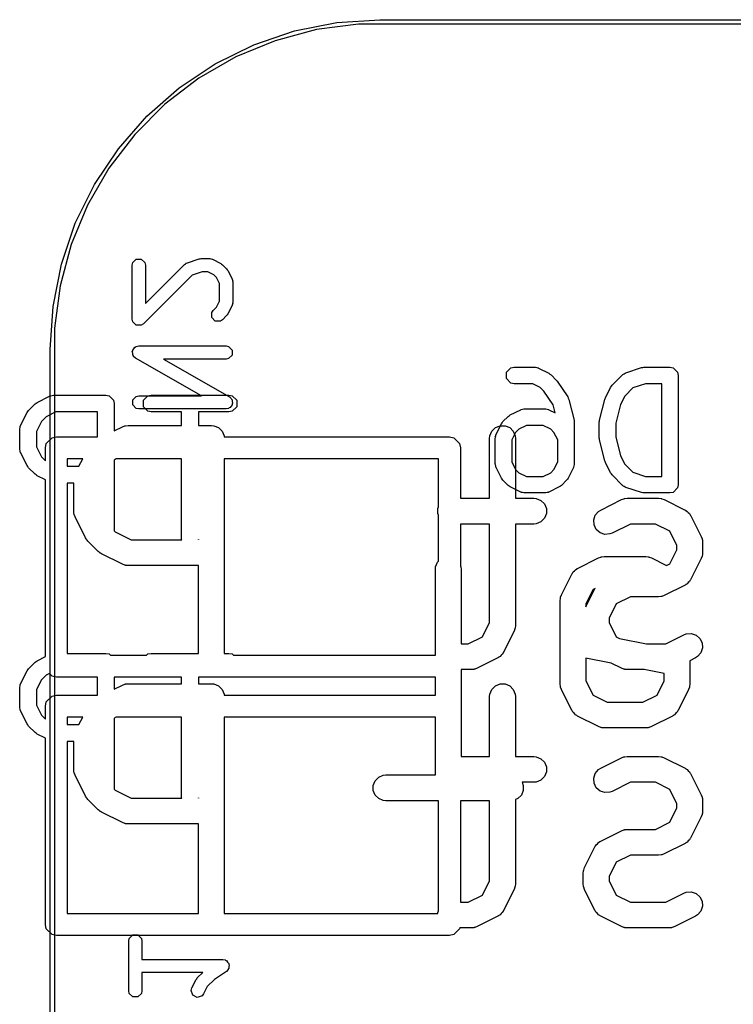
# Model space of a CAD drawing. Extents: x 94.3 to 121.8, y -81.7 to -63.9.
# Tile 13 of 32: x 97.7 to 101.9, y -69.7 to -63.9. Entities that reach past the tile are written whole.
import ezdxf

# ---------------------------------------------------------------- set-up
doc = ezdxf.new("R2010")
doc.units = 0
doc.layers.add('BLACK', color=7, linetype='CONTINUOUS')

msp = doc.modelspace()

# ---------------------------------------------------------------- linework, layer by layer
at = {"layer": 'BLACK', "linetype": 'CONTINUOUS'}
for p, q in [((99.342363, -63.998644), (99.58839, -63.949706)), ((99.58839, -63.949706), (99.8387, -63.9333)), ((99.8387, -63.9333), (116.9837, -63.9333)), ((99.104828, -64.079276), (99.342363, -63.998644)), ((99.468739, -63.991078), (99.229135, -64.05528)), ((99.714672, -63.9587), (99.468739, -63.991078)), ((99.8387, -63.9587), (99.714672, -63.9587)), ((116.9837, -63.9587), (99.8387, -63.9587)), ((99.229135, -64.05528), (98.999961, -64.150206)), ((98.87985, -64.190223), (99.104828, -64.079276)), ((98.999961, -64.150206), (98.785139, -64.274234)), ((98.671278, -64.329586), (98.87985, -64.190223)), ((98.785139, -64.274234), (98.588343, -64.425241)), ((98.482681, -64.494981), (98.671278, -64.329586)), ((98.588343, -64.425241), (98.412941, -64.600643)), ((98.317286, -64.683578), (98.482681, -64.494981)), ((98.412941, -64.600643), (98.261934, -64.797439)), ((98.177923, -64.89215), (98.317286, -64.683578)), ((98.261934, -64.797439), (98.137906, -65.012261)), ((98.066976, -65.117128), (98.177923, -64.89215)), ((98.137906, -65.012261), (98.04298, -65.241435)), ((97.986344, -65.354663), (98.066976, -65.117128)), ((98.04298, -65.241435), (97.978778, -65.481039)), ((98.400932, -65.346051), (98.421552, -65.325431)), ((98.421552, -65.325431), (98.450712, -65.325431)), ((98.450712, -65.325431), (98.471332, -65.346051)), ((98.71437, -65.348676), (98.78694, -65.324486)), ((98.78694, -65.324486), (98.793, -65.323722)), ((98.793, -65.323722), (98.798989, -65.322531)), ((98.798989, -65.322531), (98.84737, -65.322531)), ((98.84737, -65.322531), (98.849241, -65.322903)), ((98.849241, -65.322903), (98.850071, -65.322627)), ((98.850071, -65.322627), (98.85596, -65.324239)), ((98.85596, -65.324239), (98.86195, -65.325431)), ((98.86195, -65.325431), (98.862567, -65.326048)), ((98.862567, -65.326048), (98.864409, -65.326553)), ((98.864409, -65.326553), (98.912789, -65.350743)), ((97.937406, -65.60069), (97.986344, -65.354663)), ((98.398032, -65.360631), (98.400932, -65.346051)), ((98.398032, -65.675107), (98.398032, -65.360631)), ((98.471332, -65.346051), (98.474232, -65.360631)), ((98.474232, -65.583125), (98.699477, -65.357881)), ((98.474232, -65.360631), (98.474232, -65.583125)), ((98.699477, -65.357881), (98.701063, -65.35682)), ((98.701063, -65.35682), (98.701455, -65.356038)), ((98.701455, -65.356038), (98.706765, -65.353011)), ((98.706765, -65.353011), (98.711837, -65.349622)), ((98.711837, -65.349622), (98.71271, -65.349622)), ((98.71271, -65.349622), (98.71437, -65.348676)), ((98.912789, -65.350743), (98.917608, -65.354483)), ((98.917608, -65.354483), (98.922692, -65.35788)), ((98.922692, -65.35788), (98.946883, -65.382071)), ((98.946883, -65.382071), (98.950277, -65.38715)), ((98.746997, -65.418122), (98.463073, -65.702048)), ((98.805172, -65.398731), (98.746997, -65.418122)), ((98.838375, -65.398731), (98.805172, -65.398731)), ((98.873182, -65.416134), (98.838375, -65.398731)), ((98.888629, -65.431581), (98.873182, -65.416134)), ((98.906032, -65.466387), (98.888629, -65.431581)), ((98.950277, -65.38715), (98.95402, -65.391973)), ((98.95402, -65.391973), (98.97821, -65.440354)), ((98.97821, -65.440354), (98.978714, -65.442195)), ((98.978714, -65.442195), (98.979332, -65.442813)), ((98.979332, -65.442813), (98.980523, -65.448802)), ((97.978778, -65.481039), (97.9464, -65.726972)), ((98.906032, -65.569351), (98.906032, -65.466387)), ((98.980523, -65.448802), (98.982136, -65.454692)), ((98.982136, -65.454692), (98.981859, -65.45552)), ((98.981859, -65.45552), (98.982232, -65.457393)), ((98.982232, -65.457393), (98.982232, -65.578345)), ((97.921, -65.851), (97.937406, -65.60069)), ((98.86881, -65.623976), (98.888629, -65.604157)), ((98.888629, -65.604157), (98.906032, -65.569351)), ((98.97821, -65.595384), (98.95402, -65.643765)), ((98.978714, -65.593542), (98.97821, -65.595384)), ((98.979332, -65.592925), (98.978714, -65.593542)), ((98.980523, -65.586935), (98.979332, -65.592925)), ((98.982136, -65.581046), (98.980523, -65.586935)), ((98.982232, -65.578345), (98.981859, -65.580217)), ((98.981859, -65.580217), (98.982136, -65.581046)), ((98.860551, -65.636336), (98.86881, -65.623976)), ((98.860551, -65.665498), (98.860551, -65.636336)), ((98.88117, -65.686117), (98.860551, -65.665498)), ((98.946883, -65.653667), (98.922692, -65.677858)), ((98.950277, -65.648587), (98.946883, -65.653667)), ((98.95402, -65.643765), (98.950277, -65.648587)), ((97.9464, -65.726972), (97.9464, -65.851)), ((98.400932, -65.689687), (98.398032, -65.675107)), ((98.400932, -65.689688), (98.400932, -65.689687)), ((98.421551, -65.710307), (98.400932, -65.689688)), ((98.421552, -65.710307), (98.421551, -65.710307)), ((98.450712, -65.710307), (98.421552, -65.710307)), ((98.450713, -65.710307), (98.450712, -65.710307)), ((98.463073, -65.702048), (98.450713, -65.710307)), ((98.910332, -65.686117), (98.88117, -65.686117)), ((98.922692, -65.677858), (98.910332, -65.686117)), ((98.407908, -65.847073), (98.412804, -65.838507)), ((98.412804, -65.838507), (98.417851, -65.83713)), ((98.417851, -65.83713), (98.421552, -65.83343)), ((98.421552, -65.83343), (98.436132, -65.83053)), ((98.436132, -65.83053), (98.944132, -65.83053)), ((98.944132, -65.83053), (98.958712, -65.83343)), ((98.958712, -65.83343), (98.979332, -65.85405)), ((97.921, -79.821), (97.921, -65.851)), ((97.9464, -65.851), (97.9464, -79.821)), ((98.398336, -65.863825), (98.400932, -65.859282)), ((98.400932, -65.873343), (98.398336, -65.863825)), ((98.400932, -65.85405), (98.407908, -65.847073)), ((98.400932, -65.859282), (98.400932, -65.85405)), ((98.400932, -65.88321), (98.400932, -65.873343)), ((98.404632, -65.88691), (98.400932, -65.88321)), ((98.406009, -65.891958), (98.404632, -65.88691)), ((98.417229, -65.90171), (98.406009, -65.891958)), ((98.979332, -65.88321), (98.958712, -65.90383)), ((98.979332, -65.85405), (98.979332, -65.88321)), ((98.800664, -66.120816), (98.417229, -65.90171)), ((98.944132, -65.90673), (98.5796, -65.90673)), ((98.5796, -65.90673), (98.963035, -66.125836)), ((98.958712, -65.90383), (98.944132, -65.90673)), ((100.57358, -65.9838), (100.599698, -65.957682)), ((100.599698, -65.957682), (100.618166, -65.954008)), ((100.618166, -65.954008), (100.739119, -65.954008)), ((100.739119, -65.954008), (100.74149, -65.954479)), ((100.74149, -65.954479), (100.74254, -65.95413)), ((100.74254, -65.95413), (100.75, -65.956172)), ((100.75, -65.956172), (100.757587, -65.957682)), ((100.757587, -65.957682), (100.758369, -65.958464)), ((101.268143, -65.986722), (101.358858, -65.956484)), ((101.358858, -65.956484), (101.366536, -65.955516)), ((101.366536, -65.955516), (101.374119, -65.954008)), ((101.374119, -65.954008), (101.525309, -65.954008)), ((101.525309, -65.954008), (101.543777, -65.957682)), ((101.543777, -65.957682), (101.569895, -65.9838)), ((100.57358, -66.020736), (100.57358, -65.9838)), ((100.758369, -65.958464), (100.760702, -65.959103)), ((100.760702, -65.959103), (100.821177, -65.989341)), ((100.821177, -65.989341), (100.827287, -65.994083)), ((100.827287, -65.994083), (100.83372, -65.998381)), ((100.83372, -65.998381), (100.863958, -66.028619)), ((101.188803, -66.058857), (101.249279, -65.998381)), ((101.249279, -65.998381), (101.25129, -65.997037)), ((101.25129, -65.997037), (101.251785, -65.996048)), ((101.251785, -65.996048), (101.258504, -65.992216)), ((101.258504, -65.992216), (101.264936, -65.98792)), ((101.264936, -65.98792), (101.266042, -65.98792)), ((101.266042, -65.98792), (101.268143, -65.986722)), ((101.569895, -65.9838), (101.573569, -66.002268)), ((101.573569, -66.002268), (101.573569, -66.637268)), ((100.599698, -66.046854), (100.57358, -66.020736)), ((100.618166, -66.050528), (100.599698, -66.046854)), ((100.727726, -66.050528), (100.618166, -66.050528)), ((100.771008, -66.072169), (100.727726, -66.050528)), ((100.792328, -66.093489), (100.771008, -66.072169)), ((100.863958, -66.028619), (100.866611, -66.03259)), ((100.866611, -66.03259), (100.869988, -66.035974)), ((100.869988, -66.035974), (100.930464, -66.126688)), ((101.149525, -66.131875), (101.179763, -66.0714)), ((101.179763, -66.0714), (101.184505, -66.065289)), ((101.184505, -66.065289), (101.188803, -66.058857)), ((101.381949, -66.050528), (101.309472, -66.074687)), ((101.477049, -66.050528), (101.381949, -66.050528)), ((101.477049, -66.589008), (101.477049, -66.050528)), ((97.845821, -66.158819), (97.921174, -66.121142)), ((97.921174, -66.121142), (97.923537, -66.120494)), ((97.923537, -66.120494), (97.92433, -66.119702)), ((97.92433, -66.119702), (97.932012, -66.118173)), ((97.932012, -66.118173), (97.939574, -66.116103)), ((97.939574, -66.116103), (97.940638, -66.116457)), ((97.940638, -66.116457), (97.943041, -66.11598)), ((97.943041, -66.11598), (98.244454, -66.11598)), ((98.244454, -66.11598), (98.263165, -66.119702)), ((98.263165, -66.119702), (98.289627, -66.146164)), ((98.400932, -66.144336), (98.421552, -66.123716)), ((98.421552, -66.123716), (98.436132, -66.120816)), ((98.436132, -66.120816), (98.800664, -66.120816)), ((98.463018, -66.146164), (98.48948, -66.119702)), ((98.48948, -66.119702), (98.508191, -66.11598)), ((98.508191, -66.11598), (98.960311, -66.11598)), ((98.960311, -66.11598), (98.979022, -66.119702)), ((98.963035, -66.125836), (98.974255, -66.135588)), ((98.979022, -66.119702), (99.005484, -66.146164)), ((100.845517, -66.173273), (100.792328, -66.093489)), ((100.930464, -66.126688), (100.933608, -66.134302)), ((101.262591, -66.121569), (101.238224, -66.170303)), ((101.309472, -66.074687), (101.262591, -66.121569)), ((97.795437, -66.205655), (97.833114, -66.167978)), ((97.833114, -66.167978), (97.839629, -66.163624)), ((97.839629, -66.163624), (97.845821, -66.158819)), ((98.289627, -66.146164), (98.293349, -66.164875)), ((98.293349, -66.164875), (98.293349, -66.324342)), ((98.400932, -66.173496), (98.400932, -66.144336)), ((98.421552, -66.194116), (98.400932, -66.173496)), ((98.463018, -66.183586), (98.463018, -66.146164)), ((98.48948, -66.210048), (98.463018, -66.183586)), ((98.972356, -66.180471), (98.967461, -66.189039)), ((98.979332, -66.173496), (98.972356, -66.180471)), ((98.974255, -66.135588), (98.975631, -66.140635)), ((98.975631, -66.140635), (98.979332, -66.144336)), ((99.005484, -66.183586), (98.979022, -66.210048)), ((98.979332, -66.144336), (98.979332, -66.154202)), ((98.979332, -66.154202), (98.981928, -66.163721)), ((98.981928, -66.163721), (98.979332, -66.168264)), ((98.979332, -66.168264), (98.979332, -66.173496)), ((99.005484, -66.146164), (99.005484, -66.183586)), ((100.856918, -66.218877), (100.845517, -66.173273)), ((100.933608, -66.134302), (100.937128, -66.141753)), ((100.937128, -66.141753), (100.967366, -66.262705)), ((101.115633, -66.262705), (101.145871, -66.141754)), ((101.145871, -66.141754), (101.148128, -66.136975)), ((101.148128, -66.136975), (101.149525, -66.131875)), ((101.238224, -66.170303), (101.210712, -66.280351)), ((97.748601, -66.293715), (97.786278, -66.218363)), ((97.786278, -66.218363), (97.79108, -66.212175)), ((97.79108, -66.212175), (97.795437, -66.205655)), ((97.896651, -66.242736), (97.870195, -66.269192)), ((97.954583, -66.21377), (97.896651, -66.242736)), ((98.195559, -66.21377), (97.954583, -66.21377)), ((98.195559, -66.3595), (98.195559, -66.21377)), ((98.436132, -66.197016), (98.421552, -66.194116)), ((98.944132, -66.197016), (98.436132, -66.197016)), ((98.508191, -66.21377), (98.48948, -66.210048)), ((98.685356, -66.21377), (98.508191, -66.21377)), ((98.685356, -66.292726), (98.685356, -66.21377)), ((98.960311, -66.21377), (98.783146, -66.21377)), ((98.783146, -66.21377), (98.783146, -66.292726)), ((98.958712, -66.194116), (98.944132, -66.197016)), ((98.962411, -66.190416), (98.958712, -66.194116)), ((98.979022, -66.210048), (98.960311, -66.21377)), ((98.967461, -66.189039), (98.962411, -66.190416)), ((100.553802, -66.270525), (100.584041, -66.240285)), ((100.584041, -66.240285), (100.590472, -66.235987)), ((100.590472, -66.235987), (100.596583, -66.231245)), ((100.596583, -66.231245), (100.657059, -66.201007)), ((100.657059, -66.201007), (100.659391, -66.200368)), ((100.659391, -66.200368), (100.660174, -66.199586)), ((100.660174, -66.199586), (100.66776, -66.198076)), ((100.66776, -66.198076), (100.675221, -66.196034)), ((100.675221, -66.196034), (100.67627, -66.196383)), ((100.67627, -66.196383), (100.678642, -66.195912)), ((100.678642, -66.195912), (100.799595, -66.195912)), ((100.799595, -66.195912), (100.801966, -66.196383)), ((100.801966, -66.196383), (100.803016, -66.196034)), ((100.803016, -66.196034), (100.810476, -66.198076)), ((100.810476, -66.198076), (100.818063, -66.199586)), ((100.818063, -66.199586), (100.818845, -66.200368)), ((100.818845, -66.200368), (100.821178, -66.201007)), ((100.821178, -66.201007), (100.856918, -66.218877)), ((97.745632, -66.304553), (97.747161, -66.296871)), ((97.747161, -66.296871), (97.747953, -66.296078)), ((97.747953, -66.296078), (97.748601, -66.293715)), ((97.870195, -66.269192), (97.841229, -66.327125)), ((98.293349, -66.324342), (98.340745, -66.300644)), ((98.340745, -66.300644), (98.354476, -66.295389)), ((98.354476, -66.295389), (98.357165, -66.295197)), ((98.357165, -66.295197), (98.359654, -66.294167)), ((98.359654, -66.294167), (98.374286, -66.292726)), ((98.374286, -66.292726), (98.685356, -66.292726)), ((98.783146, -66.292726), (98.858096, -66.292726)), ((98.858096, -66.292726), (98.872728, -66.294167)), ((98.872728, -66.294167), (98.899764, -66.305366)), ((100.509761, -66.305366), (100.536797, -66.294167)), ((100.514525, -66.343542), (100.544763, -66.283067)), ((100.536797, -66.294167), (100.566061, -66.294167)), ((100.544763, -66.283067), (100.549505, -66.276956)), ((100.549505, -66.276956), (100.553802, -66.270525)), ((100.566061, -66.294167), (100.593097, -66.305366)), ((100.690034, -66.292432), (100.646753, -66.314072)), ((100.788202, -66.292432), (100.690034, -66.292432)), ((100.831483, -66.314072), (100.788202, -66.292432)), ((100.967366, -66.262705), (100.967653, -66.26861)), ((100.967653, -66.26861), (100.968807, -66.27441)), ((100.968807, -66.27441), (100.968807, -66.516315)), ((101.114192, -66.27441), (101.115345, -66.26861)), ((101.114192, -66.365125), (101.114192, -66.27441)), ((101.115345, -66.26861), (101.115633, -66.262705)), ((101.210712, -66.280351), (101.210712, -66.359184)), ((97.743439, -66.315582), (97.743916, -66.313179)), ((97.743439, -66.428612), (97.743439, -66.315582)), ((97.743562, -66.312115), (97.745632, -66.304553)), ((97.743916, -66.313179), (97.743562, -66.312115)), ((97.841229, -66.327125), (97.841229, -66.417068)), ((98.899764, -66.305366), (98.920456, -66.326058)), ((98.920456, -66.326058), (98.931655, -66.353094)), ((98.931655, -66.353094), (98.932286, -66.3595)), ((100.476429, -66.367726), (100.47787, -66.353094)), ((100.47787, -66.353094), (100.489069, -66.326058)), ((100.489069, -66.326058), (100.509761, -66.305366)), ((100.509552, -66.361704), (100.511594, -66.354243)), ((100.511594, -66.354243), (100.513104, -66.346657)), ((100.513104, -66.346657), (100.513886, -66.345874)), ((100.513886, -66.345874), (100.514525, -66.343542)), ((100.593097, -66.305366), (100.613789, -66.326058)), ((100.627591, -66.333235), (100.60595, -66.376518)), ((100.613789, -66.326058), (100.624988, -66.353094)), ((100.624988, -66.353094), (100.626429, -66.367726)), ((100.646753, -66.314072), (100.627591, -66.333235)), ((100.850645, -66.333235), (100.831483, -66.314072)), ((100.872287, -66.376517), (100.850645, -66.333235)), ((97.8935, -66.423), (97.898334, -66.3987)), ((97.898334, -66.3987), (97.9327, -66.364334)), ((97.9327, -66.364334), (97.957, -66.3595)), ((97.957, -66.3595), (98.195559, -66.3595)), ((98.932286, -66.3595), (100.243, -66.3595)), ((100.243, -66.3595), (100.2673, -66.364334)), ((100.2673, -66.364334), (100.301666, -66.3987)), ((100.301666, -66.3987), (100.3065, -66.423)), ((100.476429, -66.716059), (100.476429, -66.367726)), ((100.50943, -66.365125), (100.509901, -66.362753)), ((100.50943, -66.516315), (100.50943, -66.365125)), ((100.509901, -66.362753), (100.509552, -66.361704)), ((100.60595, -66.376518), (100.60595, -66.504922)), ((100.626429, -66.367726), (100.626429, -66.716059)), ((100.872287, -66.504922), (100.872287, -66.376517)), ((101.115345, -66.370924), (101.114192, -66.365125)), ((101.115633, -66.37683), (101.115345, -66.370924)), ((101.145871, -66.497781), (101.115633, -66.37683)), ((101.210712, -66.359184), (101.238224, -66.469232)), ((97.743916, -66.431014), (97.743439, -66.428612)), ((97.743562, -66.432079), (97.743916, -66.431014)), ((97.745632, -66.43964), (97.743562, -66.432079)), ((97.747161, -66.447323), (97.745632, -66.43964)), ((97.747953, -66.448115), (97.747161, -66.447323)), ((97.748601, -66.450479), (97.747953, -66.448115)), ((97.786278, -66.525831), (97.748601, -66.450479)), ((97.841229, -66.417068), (97.870195, -66.475001)), ((97.8935, -66.498306), (97.8935, -66.423)), ((100.3065, -66.423), (100.3065, -66.716059)), ((101.238224, -66.469232), (101.262591, -66.517966)), ((97.79108, -66.532018), (97.786278, -66.525831)), ((97.870195, -66.475001), (97.8935, -66.498306)), ((98.0205, -66.4865), (98.0205, -66.530424)), ((98.110093, -66.4865), (98.0205, -66.4865)), ((98.0205, -66.530424), (98.088131, -66.530424)), ((98.088131, -66.530424), (98.110093, -66.4865)), ((98.29776, -66.489841), (98.293349, -66.494251)), ((98.293349, -66.494251), (98.293349, -66.906437)), ((98.304442, -66.4865), (98.29776, -66.489841)), ((98.685356, -66.4865), (98.304442, -66.4865)), ((98.685356, -66.956085), (98.685356, -66.4865)), ((98.933096, -66.4865), (98.933096, -67.61798)), ((100.1795, -66.4865), (98.933096, -66.4865)), ((100.1795, -66.766743), (100.1795, -66.4865)), ((100.509901, -66.518686), (100.50943, -66.516315)), ((100.509552, -66.519736), (100.509901, -66.518686)), ((100.511594, -66.527196), (100.509552, -66.519736)), ((100.513104, -66.534783), (100.511594, -66.527196)), ((100.60595, -66.504922), (100.627591, -66.548204)), ((100.850645, -66.548204), (100.872287, -66.504922)), ((100.966642, -66.527196), (100.965133, -66.534783)), ((100.968685, -66.519736), (100.966642, -66.527196)), ((100.968807, -66.516315), (100.968335, -66.518686)), ((100.968335, -66.518686), (100.968685, -66.519736)), ((101.148128, -66.502559), (101.145871, -66.497781)), ((101.149525, -66.50766), (101.148128, -66.502559)), ((101.179763, -66.568135), (101.149525, -66.50766)), ((101.262591, -66.517966), (101.309471, -66.564848)), ((97.795437, -66.538539), (97.79108, -66.532018)), ((97.833114, -66.576216), (97.795437, -66.538539)), ((97.839629, -66.580569), (97.833114, -66.576216)), ((97.845821, -66.585375), (97.839629, -66.580569)), ((97.8935, -66.609214), (97.845821, -66.585375)), ((100.513886, -66.535565), (100.513104, -66.534783)), ((100.514525, -66.537898), (100.513886, -66.535565)), ((100.544763, -66.598373), (100.514525, -66.537898)), ((100.627591, -66.548204), (100.646753, -66.567367)), ((100.646753, -66.567367), (100.690034, -66.589008)), ((100.788202, -66.589008), (100.831483, -66.567367)), ((100.831483, -66.567367), (100.850645, -66.548204)), ((100.963712, -66.537898), (100.933474, -66.598374)), ((100.96435, -66.535565), (100.963712, -66.537898)), ((100.965133, -66.534783), (100.96435, -66.535565)), ((101.184505, -66.574245), (101.179763, -66.568135)), ((101.188803, -66.580678), (101.184505, -66.574245)), ((101.249279, -66.641155), (101.188803, -66.580678)), ((101.309471, -66.564848), (101.381949, -66.589008)), ((97.8935, -67.636979), (97.8935, -66.609214)), ((98.057381, -66.628214), (98.0205, -66.628214)), ((98.0205, -66.628214), (98.0205, -67.61798)), ((98.057381, -66.791059), (98.057381, -66.628214)), ((100.549505, -66.604483), (100.544763, -66.598373)), ((100.553802, -66.610915), (100.549505, -66.604483)), ((100.584041, -66.641155), (100.553802, -66.610915)), ((100.590472, -66.645452), (100.584041, -66.641155)), ((100.690034, -66.589008), (100.788202, -66.589008)), ((100.894197, -66.641154), (100.887762, -66.645453)), ((100.924435, -66.610915), (100.894197, -66.641154)), ((100.928728, -66.604488), (100.924435, -66.610915)), ((100.933474, -66.598374), (100.928728, -66.604488)), ((101.25129, -66.642498), (101.249279, -66.641155)), ((101.251785, -66.643488), (101.25129, -66.642498)), ((101.258504, -66.647319), (101.251785, -66.643488)), ((101.381949, -66.589008), (101.477049, -66.589008)), ((101.573569, -66.637268), (101.569895, -66.655736)), ((100.596583, -66.650195), (100.590472, -66.645452)), ((100.657059, -66.680433), (100.596583, -66.650195)), ((100.659391, -66.681071), (100.657059, -66.680433)), ((100.660174, -66.681854), (100.659391, -66.681071)), ((100.66776, -66.683363), (100.660174, -66.681854)), ((100.675221, -66.685406), (100.66776, -66.683363)), ((100.67627, -66.685056), (100.675221, -66.685406)), ((100.678642, -66.685528), (100.67627, -66.685056)), ((100.799595, -66.685528), (100.678642, -66.685528)), ((100.801966, -66.685056), (100.799595, -66.685528)), ((100.803016, -66.685406), (100.801966, -66.685056)), ((100.810476, -66.683363), (100.803016, -66.685406)), ((100.818063, -66.681854), (100.810476, -66.683363)), ((100.818845, -66.681071), (100.818063, -66.681854)), ((100.821178, -66.680433), (100.818845, -66.681071)), ((100.881653, -66.650195), (100.821178, -66.680433)), ((100.887762, -66.645453), (100.881653, -66.650195)), ((101.264936, -66.651616), (101.258504, -66.647319)), ((101.266042, -66.651616), (101.264936, -66.651616)), ((101.268143, -66.652814), (101.266042, -66.651616)), ((101.358858, -66.683052), (101.268143, -66.652814)), ((101.366536, -66.684019), (101.358858, -66.683052)), ((101.374119, -66.685528), (101.366536, -66.684019)), ((101.525309, -66.685528), (101.374119, -66.685528)), ((101.543777, -66.681854), (101.525309, -66.685528)), ((101.569895, -66.655736), (101.543777, -66.681854)), ((100.3065, -66.716059), (100.476429, -66.716059)), ((100.626429, -66.716059), (100.732857, -66.716059)), ((100.732857, -66.716059), (100.747489, -66.7175)), ((100.747489, -66.7175), (100.774525, -66.728699)), ((100.774525, -66.728699), (100.795217, -66.749391)), ((100.795217, -66.749391), (100.806416, -66.776427)), ((101.122649, -66.784453), (101.243602, -66.723977)), ((101.243602, -66.723977), (101.257334, -66.718722)), ((101.257334, -66.718722), (101.260021, -66.718531)), ((101.260021, -66.718531), (101.262511, -66.7175)), ((101.262511, -66.7175), (101.277143, -66.716059)), ((101.277143, -66.716059), (101.458571, -66.716059)), ((101.458571, -66.716059), (101.473203, -66.7175)), ((101.473203, -66.7175), (101.475692, -66.718531)), ((101.475692, -66.718531), (101.47838, -66.718722)), ((101.47838, -66.718722), (101.492112, -66.723977)), ((101.492112, -66.723977), (101.613064, -66.784453)), ((98.058822, -66.805691), (98.057381, -66.791059)), ((98.059853, -66.80818), (98.058822, -66.805691)), ((98.060044, -66.810868), (98.059853, -66.80818)), ((98.065299, -66.8246), (98.060044, -66.810868)), ((100.175489, -66.776427), (100.1795, -66.766743)), ((100.175489, -66.805691), (100.175489, -66.776427)), ((100.1795, -66.815374), (100.175489, -66.805691)), ((100.1795, -67.082459), (100.1795, -66.815374)), ((100.806416, -66.805691), (100.795217, -66.832727)), ((100.806416, -66.776427), (100.806416, -66.805691)), ((101.081779, -66.842154), (101.091033, -66.814393)), ((101.091033, -66.814393), (101.110206, -66.792285)), ((101.110206, -66.792285), (101.122649, -66.784453)), ((101.613064, -66.784453), (101.61551, -66.785992)), ((101.61551, -66.785992), (101.616666, -66.786378)), ((101.616666, -66.786378), (101.618104, -66.787625)), ((101.618104, -66.787625), (101.625507, -66.792285)), ((101.625507, -66.792285), (101.631666, -66.799387)), ((101.631666, -66.799387), (101.638774, -66.805551)), ((101.638774, -66.805551), (101.643435, -66.812956)), ((101.643435, -66.812956), (101.644681, -66.814393)), ((101.644681, -66.814393), (101.645065, -66.815546)), ((101.645065, -66.815546), (101.646606, -66.817994)), ((98.125775, -66.945552), (98.065299, -66.8246)), ((100.476429, -66.866059), (100.3065, -66.866059)), ((100.3065, -66.866059), (100.3065, -67.108946)), ((100.476429, -67.438591), (100.476429, -66.866059)), ((100.732857, -66.866059), (100.626429, -66.866059)), ((100.626429, -66.866059), (100.626429, -67.456297)), ((100.747489, -66.864618), (100.732857, -66.866059)), ((100.774525, -66.853419), (100.747489, -66.864618)), ((100.795217, -66.832727), (100.774525, -66.853419)), ((101.083853, -66.871344), (101.081779, -66.842154)), ((101.09694, -66.897519), (101.083853, -66.871344)), ((101.294847, -66.866059), (101.189731, -66.918617)), ((101.440866, -66.866059), (101.294847, -66.866059)), ((101.523622, -66.907436), (101.440866, -66.866059)), ((101.646606, -66.817994), (101.707082, -66.938947)), ((98.293349, -66.906437), (98.297761, -66.910849)), ((98.297761, -66.910849), (98.391991, -66.957964)), ((101.119048, -66.916692), (101.09694, -66.897519)), ((101.146809, -66.925946), (101.119048, -66.916692)), ((101.175999, -66.923872), (101.146809, -66.925946)), ((101.189731, -66.918617), (101.175999, -66.923872)), ((101.565, -66.990192), (101.523622, -66.907436)), ((98.129739, -66.951849), (98.125775, -66.945552)), ((98.130497, -66.953679), (98.129739, -66.951849)), ((98.132187, -66.955738), (98.130497, -66.953679)), ((98.133607, -66.957994), (98.132187, -66.955738)), ((98.135103, -66.959291), (98.133607, -66.957994)), ((98.139824, -66.965044), (98.135103, -66.959291)), ((98.200301, -67.025521), (98.139824, -66.965044)), ((98.391991, -66.957964), (98.68573, -66.957964)), ((98.68573, -66.957964), (98.685356, -66.956085)), ((98.783096, -66.956336), (98.782772, -66.957964)), ((98.782772, -66.957964), (98.783096, -66.957964)), ((98.783096, -66.957964), (98.783096, -66.956336)), ((101.707082, -66.938947), (101.712337, -66.952679)), ((101.712337, -66.952679), (101.712527, -66.955366)), ((101.712527, -66.955366), (101.713559, -66.957856)), ((101.713559, -66.957856), (101.715, -66.972488)), ((101.715, -66.972488), (101.715, -67.032964)), ((98.20605, -67.030239), (98.200301, -67.025521)), ((98.20735, -67.031738), (98.20605, -67.030239)), ((98.209609, -67.033159), (98.20735, -67.031738)), ((98.211666, -67.034848), (98.209609, -67.033159)), ((98.213493, -67.035605), (98.211666, -67.034848)), ((98.219793, -67.03957), (98.213493, -67.035605)), ((98.340745, -67.100046), (98.219793, -67.03957)), ((101.523622, -67.098014), (101.565, -67.015259)), ((101.565, -67.015259), (101.565, -66.990192)), ((101.715, -67.032964), (101.713559, -67.047596)), ((98.354476, -67.105301), (98.340745, -67.100046)), ((100.162155, -67.115641), (100.173354, -67.088605)), ((100.173354, -67.088605), (100.1795, -67.082459)), ((100.988363, -67.123668), (101.109316, -67.063191)), ((101.109316, -67.063191), (101.123048, -67.057936)), ((101.123048, -67.057936), (101.125735, -67.057745)), ((101.125735, -67.057745), (101.128225, -67.056714)), ((101.128225, -67.056714), (101.142857, -67.055273)), ((101.142857, -67.055273), (101.384762, -67.055273)), ((101.384762, -67.055273), (101.399394, -67.056714)), ((101.399394, -67.056714), (101.401882, -67.057744)), ((101.401882, -67.057744), (101.404572, -67.057936)), ((101.404572, -67.057936), (101.418303, -67.063191)), ((101.418303, -67.063191), (101.505785, -67.106932)), ((101.505785, -67.106932), (101.523622, -67.098014)), ((101.707082, -67.066505), (101.646606, -67.187457)), ((101.712337, -67.052774), (101.707082, -67.066505)), ((101.712528, -67.050084), (101.712337, -67.052774)), ((101.713559, -67.047596), (101.712528, -67.050084)), ((98.357165, -67.105492), (98.354476, -67.105301)), ((98.359654, -67.106523), (98.357165, -67.105492)), ((98.374286, -67.107964), (98.359654, -67.106523)), ((98.783096, -67.107964), (98.374286, -67.107964)), ((98.783096, -67.61798), (98.783096, -67.107964)), ((100.160714, -67.130273), (100.162155, -67.115641)), ((100.160714, -67.6295), (100.160714, -67.130273)), ((100.3065, -67.108946), (100.309273, -67.115641)), ((100.309273, -67.115641), (100.310714, -67.130273)), ((100.310714, -67.130273), (100.310714, -67.562726)), ((100.894346, -67.278161), (100.954822, -67.157209)), ((100.954822, -67.157209), (100.956362, -67.154762)), ((100.956362, -67.154762), (100.956747, -67.153608)), ((100.956747, -67.153608), (100.957993, -67.15217)), ((100.957993, -67.15217), (100.962654, -67.144767)), ((100.962654, -67.144767), (100.969758, -67.138605)), ((100.969758, -67.138605), (100.97592, -67.131501)), ((100.97592, -67.131501), (100.983324, -67.126839)), ((100.983324, -67.126839), (100.984762, -67.125593)), ((100.984762, -67.125593), (100.985916, -67.125208)), ((100.985916, -67.125208), (100.988363, -67.123668)), ((101.618104, -67.217825), (101.616666, -67.219073)), ((101.625507, -67.213166), (101.618104, -67.217825)), ((101.631666, -67.206063), (101.625507, -67.213166)), ((101.638774, -67.1999), (101.631666, -67.206063)), ((101.643435, -67.192494), (101.638774, -67.1999)), ((101.644681, -67.191058), (101.643435, -67.192494)), ((101.645065, -67.189904), (101.644681, -67.191058)), ((101.646606, -67.187457), (101.645065, -67.189904)), ((101.036428, -67.346688), (101.089108, -67.241328)), ((101.077805, -67.246651), (101.036428, -67.329407)), ((101.089409, -67.240848), (101.077805, -67.246651)), ((101.089108, -67.241328), (101.089409, -67.240848)), ((101.613064, -67.220998), (101.492112, -67.281474)), ((101.61551, -67.219458), (101.613064, -67.220998)), ((101.616666, -67.219073), (101.61551, -67.219458)), ((100.886428, -67.311702), (100.887869, -67.29707)), ((100.886428, -67.795511), (100.886428, -67.311702)), ((100.887869, -67.29707), (100.8889, -67.29458)), ((100.8889, -67.29458), (100.889091, -67.291893)), ((100.889091, -67.291893), (100.894346, -67.278161)), ((101.036428, -67.329407), (101.036428, -67.346688)), ((101.212091, -67.33077), (101.170714, -67.413526)), ((101.294848, -67.289392), (101.212091, -67.33077)), ((101.458571, -67.289392), (101.294848, -67.289392)), ((101.473203, -67.287951), (101.458571, -67.289392)), ((101.475692, -67.286919), (101.473203, -67.287951)), ((101.47838, -67.286729), (101.475692, -67.286919)), ((101.492112, -67.281474), (101.47838, -67.286729)), ((100.43505, -67.521348), (100.476429, -67.438591)), ((101.170714, -67.413526), (101.170714, -67.438592)), ((101.170714, -67.438592), (101.212091, -67.521348)), ((100.618511, -67.489838), (100.558034, -67.610791)), ((100.623766, -67.476106), (100.618511, -67.489838)), ((100.623956, -67.473418), (100.623766, -67.476106)), ((100.624988, -67.470929), (100.623956, -67.473418)), ((100.626429, -67.456297), (100.624988, -67.470929)), ((101.620191, -67.504913), (101.649381, -67.502839)), ((101.649381, -67.502839), (101.677142, -67.512093)), ((100.352295, -67.562726), (100.43505, -67.521348)), ((101.212091, -67.521348), (101.231777, -67.531191)), ((101.231777, -67.531191), (101.38945, -67.562726)), ((101.501342, -67.562726), (101.606459, -67.510168)), ((101.606459, -67.510168), (101.620191, -67.504913)), ((101.677142, -67.512093), (101.699249, -67.531267)), ((101.699249, -67.531267), (101.712337, -67.557441)), ((101.712337, -67.557441), (101.714411, -67.586631)), ((98.0205, -67.61798), (98.244454, -67.61798)), ((98.244454, -67.61798), (98.263165, -67.621702)), ((98.48948, -67.621702), (98.508191, -67.61798)), ((98.508191, -67.61798), (98.783096, -67.61798)), ((98.933096, -67.61798), (98.960311, -67.61798)), ((98.960311, -67.61798), (98.979022, -67.621702)), ((100.310714, -67.562726), (100.352295, -67.562726)), ((100.554862, -67.615829), (100.550201, -67.623234)), ((100.556109, -67.614392), (100.554862, -67.615829)), ((100.556493, -67.613237), (100.556109, -67.614392)), ((100.558034, -67.610791), (100.556493, -67.613237)), ((101.38945, -67.562726), (101.501342, -67.562726)), ((101.705157, -67.614392), (101.685983, -67.6365)), ((101.714411, -67.586631), (101.705157, -67.614392)), ((97.795437, -67.707655), (97.833114, -67.669978)), ((97.833114, -67.669978), (97.839629, -67.665624)), ((97.839629, -67.665624), (97.845821, -67.660819)), ((97.845821, -67.660819), (97.8935, -67.636979)), ((98.263165, -67.621702), (98.270963, -67.6295)), ((98.270963, -67.6295), (98.481682, -67.6295)), ((98.481682, -67.6295), (98.48948, -67.621702)), ((98.979022, -67.621702), (98.98682, -67.6295)), ((98.98682, -67.6295), (100.160714, -67.6295)), ((100.524493, -67.644332), (100.403541, -67.704808)), ((100.526939, -67.642791), (100.524493, -67.644332)), ((100.528094, -67.642407), (100.526939, -67.642791)), ((100.529531, -67.64116), (100.528094, -67.642407)), ((100.536935, -67.6365), (100.529531, -67.64116)), ((100.543096, -67.629395), (100.536935, -67.6365)), ((100.550201, -67.623234), (100.543096, -67.629395)), ((101.182663, -67.674338), (101.036428, -67.645092)), ((101.036428, -67.645092), (101.036428, -67.777806)), ((101.243602, -67.704808), (101.182663, -67.674338)), ((101.67354, -67.644332), (101.639871, -67.661166)), ((101.639871, -67.661166), (101.64119, -67.674559)), ((101.64119, -67.674559), (101.64119, -67.674631)), ((101.64119, -67.674631), (101.641191, -67.674637)), ((101.641191, -67.674637), (101.64119, -67.674641)), ((101.64119, -67.674641), (101.64119, -67.795511)), ((101.685983, -67.6365), (101.67354, -67.644332)), ((97.748601, -67.795715), (97.786278, -67.720363)), ((97.786278, -67.720363), (97.79108, -67.714175)), ((97.79108, -67.714175), (97.795437, -67.707655)), ((100.37, -67.712726), (100.310714, -67.712726)), ((100.310714, -67.712726), (100.310714, -68.218059)), ((100.384632, -67.711285), (100.37, -67.712726)), ((100.387121, -67.710253), (100.384632, -67.711285)), ((100.389809, -67.710063), (100.387121, -67.710253)), ((100.403541, -67.704808), (100.389809, -67.710063)), ((101.257334, -67.710063), (101.243602, -67.704808)), ((101.260021, -67.710253), (101.257334, -67.710063)), ((101.262511, -67.711285), (101.260021, -67.710253)), ((101.277143, -67.712726), (101.262511, -67.711285)), ((101.374599, -67.712726), (101.277143, -67.712726)), ((101.49119, -67.736044), (101.374599, -67.712726)), ((97.870195, -67.771192), (97.841229, -67.829125)), ((97.896651, -67.744736), (97.870195, -67.771192)), ((97.916063, -67.735029), (97.896651, -67.744736)), ((97.9327, -67.751666), (97.916063, -67.735029)), ((97.957, -67.7565), (97.9327, -67.751666)), ((98.195559, -67.7565), (97.957, -67.7565)), ((98.195559, -67.8615), (98.195559, -67.7565)), ((98.293349, -67.7565), (98.293349, -67.826342)), ((98.685356, -67.7565), (98.293349, -67.7565)), ((98.685356, -67.794726), (98.685356, -67.7565)), ((98.783146, -67.7565), (98.783146, -67.794726)), ((100.160714, -67.7565), (98.783146, -67.7565)), ((100.160714, -67.8615), (100.160714, -67.7565)), ((101.036428, -67.777806), (101.077805, -67.860562)), ((101.449812, -67.860562), (101.49119, -67.777807)), ((101.49119, -67.777807), (101.49119, -67.736044)), ((97.743439, -67.817582), (97.743916, -67.815179)), ((97.743439, -67.930612), (97.743439, -67.817582)), ((97.743562, -67.814115), (97.745632, -67.806553)), ((97.743916, -67.815179), (97.743562, -67.814115)), ((97.745632, -67.806553), (97.747161, -67.798871)), ((97.747161, -67.798871), (97.747953, -67.798078)), ((97.747953, -67.798078), (97.748601, -67.795715)), ((97.841229, -67.829125), (97.841229, -67.919068)), ((98.293349, -67.826342), (98.340745, -67.802644)), ((98.340745, -67.802644), (98.354476, -67.797389)), ((98.354476, -67.797389), (98.357165, -67.797197)), ((98.357165, -67.797197), (98.359654, -67.796167)), ((98.359654, -67.796167), (98.374286, -67.794726)), ((98.374286, -67.794726), (98.685356, -67.794726)), ((98.783146, -67.794726), (98.858096, -67.794726)), ((98.858096, -67.794726), (98.872728, -67.796167)), ((98.872728, -67.796167), (98.899764, -67.807366)), ((98.899764, -67.807366), (98.920456, -67.828058)), ((98.920456, -67.828058), (98.931655, -67.855094)), ((100.47787, -67.855094), (100.489069, -67.828058)), ((100.489069, -67.828058), (100.509761, -67.807366)), ((100.509761, -67.807366), (100.536797, -67.796167)), ((100.536797, -67.796167), (100.566061, -67.796167)), ((100.566061, -67.796167), (100.593097, -67.807366)), ((100.593097, -67.807366), (100.613789, -67.828058)), ((100.613789, -67.828058), (100.624988, -67.855094)), ((100.887869, -67.810143), (100.886428, -67.795511)), ((100.8889, -67.812632), (100.887869, -67.810143)), ((100.889091, -67.81532), (100.8889, -67.812632)), ((100.894346, -67.829052), (100.889091, -67.81532)), ((100.954822, -67.950004), (100.894346, -67.829052)), ((101.633272, -67.829052), (101.572796, -67.950005)), ((101.638527, -67.81532), (101.633272, -67.829052)), ((101.638717, -67.812632), (101.638527, -67.81532)), ((101.639749, -67.810143), (101.638717, -67.812632)), ((101.64119, -67.795511), (101.639749, -67.810143)), ((97.8935, -67.925), (97.898334, -67.9007)), ((97.898334, -67.9007), (97.9327, -67.866334)), ((97.9327, -67.866334), (97.957, -67.8615)), ((97.957, -67.8615), (98.195559, -67.8615)), ((98.931655, -67.855094), (98.932286, -67.8615)), ((98.932286, -67.8615), (100.160714, -67.8615)), ((100.476429, -67.869726), (100.47787, -67.855094)), ((100.476429, -68.218059), (100.476429, -67.869726)), ((100.624988, -67.855094), (100.626429, -67.869726)), ((100.626429, -67.869726), (100.626429, -68.218059)), ((101.077805, -67.860562), (101.160561, -67.90194)), ((101.160561, -67.90194), (101.367057, -67.90194)), ((101.367057, -67.90194), (101.449812, -67.860562)), ((97.743916, -67.933014), (97.743439, -67.930612)), ((97.743562, -67.934079), (97.743916, -67.933014)), ((97.745632, -67.94164), (97.743562, -67.934079)), ((97.747161, -67.949323), (97.745632, -67.94164)), ((97.747953, -67.950115), (97.747161, -67.949323)), ((97.748601, -67.952479), (97.747953, -67.950115)), ((97.786278, -68.027831), (97.748601, -67.952479)), ((97.841229, -67.919068), (97.870195, -67.977001)), ((97.8935, -68.000306), (97.8935, -67.925)), ((100.956361, -67.95245), (100.954822, -67.950004)), ((100.956747, -67.953606), (100.956361, -67.95245)), ((100.957994, -67.955044), (100.956747, -67.953606)), ((100.962654, -67.962447), (100.957994, -67.955044)), ((101.569625, -67.955042), (101.564964, -67.962448)), ((101.570871, -67.953606), (101.569625, -67.955042)), ((101.571255, -67.952452), (101.570871, -67.953606)), ((101.572796, -67.950005), (101.571255, -67.952452)), ((97.870195, -67.977001), (97.8935, -68.000306)), ((98.0205, -67.9885), (98.0205, -68.032424)), ((98.110093, -67.9885), (98.0205, -67.9885)), ((98.088131, -68.032424), (98.110093, -67.9885)), ((98.29776, -67.991841), (98.293349, -67.996251)), ((98.293349, -67.996251), (98.293349, -68.408437)), ((98.304442, -67.9885), (98.29776, -67.991841)), ((98.685356, -67.9885), (98.304442, -67.9885)), ((98.685356, -68.458085), (98.685356, -67.9885)), ((98.933096, -67.9885), (98.933096, -69.1315)), ((100.160714, -67.9885), (98.933096, -67.9885)), ((100.160714, -68.325273), (100.160714, -67.9885)), ((100.969756, -67.968606), (100.962654, -67.962447)), ((100.97592, -67.975714), (100.969756, -67.968606)), ((100.983325, -67.980375), (100.97592, -67.975714)), ((100.984762, -67.981621), (100.983325, -67.980375)), ((100.985915, -67.982005), (100.984762, -67.981621)), ((100.988363, -67.983546), (100.985915, -67.982005)), ((101.109316, -68.044022), (100.988363, -67.983546)), ((101.539255, -67.983546), (101.418303, -68.044022)), ((101.541701, -67.982005), (101.539255, -67.983546)), ((101.542856, -67.981621), (101.541701, -67.982005)), ((101.544293, -67.980374), (101.542856, -67.981621)), ((101.551697, -67.975714), (101.544293, -67.980374)), ((101.557856, -67.968611), (101.551697, -67.975714)), ((101.564964, -67.962448), (101.557856, -67.968611)), ((97.79108, -68.034018), (97.786278, -68.027831)), ((97.795437, -68.040539), (97.79108, -68.034018)), ((97.833114, -68.078216), (97.795437, -68.040539)), ((98.0205, -68.032424), (98.088131, -68.032424)), ((101.123048, -68.049277), (101.109316, -68.044022)), ((101.125735, -68.049467), (101.123048, -68.049277)), ((101.128225, -68.050499), (101.125735, -68.049467)), ((101.142857, -68.05194), (101.128225, -68.050499)), ((101.384762, -68.05194), (101.142857, -68.05194)), ((101.399394, -68.050499), (101.384762, -68.05194)), ((101.401883, -68.049467), (101.399394, -68.050499)), ((101.404571, -68.049277), (101.401883, -68.049467)), ((101.418303, -68.044022), (101.404571, -68.049277)), ((97.839629, -68.082569), (97.833114, -68.078216)), ((97.845821, -68.087375), (97.839629, -68.082569)), ((97.8935, -68.111214), (97.845821, -68.087375)), ((97.8935, -69.195), (97.8935, -68.111214)), ((98.057381, -68.130214), (98.0205, -68.130214)), ((98.0205, -68.130214), (98.0205, -69.1315)), ((98.057381, -68.293059), (98.057381, -68.130214)), ((100.310714, -68.218059), (100.476429, -68.218059)), ((100.626429, -68.218059), (100.732857, -68.218059)), ((100.732857, -68.218059), (100.747489, -68.2195)), ((100.747489, -68.2195), (100.774525, -68.230699)), ((100.774525, -68.230699), (100.795217, -68.251391)), ((101.122649, -68.286453), (101.243602, -68.225977)), ((101.243602, -68.225977), (101.257334, -68.220722)), ((101.257334, -68.220722), (101.260021, -68.220531)), ((101.260021, -68.220531), (101.262511, -68.2195)), ((101.262511, -68.2195), (101.277143, -68.218059)), ((101.277143, -68.218059), (101.458571, -68.218059)), ((101.458571, -68.218059), (101.473203, -68.2195)), ((101.473203, -68.2195), (101.475692, -68.220531)), ((101.475692, -68.220531), (101.47838, -68.220722)), ((101.47838, -68.220722), (101.492112, -68.225977)), ((101.492112, -68.225977), (101.613064, -68.286453)), ((98.058822, -68.307691), (98.057381, -68.293059)), ((100.795217, -68.251391), (100.806416, -68.278427)), ((100.806416, -68.278427), (100.806416, -68.307691)), ((101.091033, -68.316393), (101.110206, -68.294285)), ((101.110206, -68.294285), (101.122649, -68.286453)), ((101.613064, -68.286453), (101.61551, -68.287992)), ((101.61551, -68.287992), (101.616666, -68.288378)), ((101.616666, -68.288378), (101.618104, -68.289625)), ((101.618104, -68.289625), (101.625507, -68.294285)), ((101.625507, -68.294285), (101.631666, -68.301387)), ((101.631666, -68.301387), (101.638774, -68.307551)), ((98.059853, -68.31018), (98.058822, -68.307691)), ((98.060044, -68.312868), (98.059853, -68.31018)), ((98.065299, -68.3266), (98.060044, -68.312868)), ((98.125775, -68.447552), (98.065299, -68.3266)), ((99.799298, -68.385641), (99.810497, -68.358605)), ((99.810497, -68.358605), (99.831189, -68.337913)), ((99.831189, -68.337913), (99.858225, -68.326714)), ((99.858225, -68.326714), (99.872857, -68.325273)), ((99.872857, -68.325273), (100.160714, -68.325273)), ((100.774525, -68.355419), (100.747489, -68.366618)), ((100.795217, -68.334727), (100.774525, -68.355419)), ((100.806416, -68.307691), (100.795217, -68.334727)), ((101.081779, -68.344154), (101.091033, -68.316393)), ((101.083853, -68.373344), (101.081779, -68.344154)), ((101.638774, -68.307551), (101.643435, -68.314956)), ((101.643435, -68.314956), (101.644681, -68.316393)), ((101.644681, -68.316393), (101.645065, -68.317546)), ((101.645065, -68.317546), (101.646606, -68.319994)), ((101.646606, -68.319994), (101.707082, -68.440947)), ((98.293349, -68.408437), (98.297761, -68.412849)), ((98.297761, -68.412849), (98.391991, -68.459964)), ((99.799298, -68.414905), (99.799298, -68.385641)), ((99.810497, -68.441941), (99.799298, -68.414905)), ((100.67213, -68.414905), (100.660931, -68.441941)), ((100.732857, -68.368059), (100.664847, -68.368059)), ((100.664847, -68.368059), (100.67213, -68.385641)), ((100.67213, -68.385641), (100.67213, -68.414905)), ((100.747489, -68.366618), (100.732857, -68.368059)), ((101.09694, -68.399519), (101.083853, -68.373344)), ((101.119048, -68.418692), (101.09694, -68.399519)), ((101.146809, -68.427946), (101.119048, -68.418692)), ((101.294847, -68.368059), (101.189731, -68.420617)), ((101.440866, -68.368059), (101.294847, -68.368059)), ((101.523622, -68.409436), (101.440866, -68.368059)), ((101.565, -68.492192), (101.523622, -68.409436)), ((98.129739, -68.453849), (98.125775, -68.447552)), ((98.130497, -68.455679), (98.129739, -68.453849)), ((98.132187, -68.457738), (98.130497, -68.455679)), ((98.133607, -68.459994), (98.132187, -68.457738)), ((98.135103, -68.461291), (98.133607, -68.459994)), ((98.139824, -68.467044), (98.135103, -68.461291)), ((98.200301, -68.527521), (98.139824, -68.467044)), ((98.391991, -68.459964), (98.68573, -68.459964)), ((98.68573, -68.459964), (98.685356, -68.458085)), ((98.783096, -68.458336), (98.782772, -68.459964)), ((98.782772, -68.459964), (98.783096, -68.459964)), ((98.783096, -68.459964), (98.783096, -68.458336)), ((99.831189, -68.462633), (99.810497, -68.441941)), ((99.858225, -68.473832), (99.831189, -68.462633)), ((99.872857, -68.475273), (99.858225, -68.473832)), ((100.1795, -68.475273), (99.872857, -68.475273)), ((100.1795, -69.11541), (100.1795, -68.475273)), ((100.3065, -68.475273), (100.3065, -69.064726)), ((100.476429, -68.475273), (100.3065, -68.475273)), ((100.476429, -68.940591), (100.476429, -68.475273)), ((100.640239, -68.462633), (100.626429, -68.468353)), ((100.626429, -68.468353), (100.626429, -68.958297)), ((100.660931, -68.441941), (100.640239, -68.462633)), ((101.175999, -68.425872), (101.146809, -68.427946)), ((101.189731, -68.420617), (101.175999, -68.425872)), ((101.707082, -68.440947), (101.712337, -68.454679)), ((101.712337, -68.454679), (101.712527, -68.457366)), ((101.712527, -68.457366), (101.713559, -68.459856)), ((101.713559, -68.459856), (101.715, -68.474488)), ((101.715, -68.474488), (101.715, -68.534964)), ((98.20605, -68.532239), (98.200301, -68.527521)), ((98.20735, -68.533738), (98.20605, -68.532239)), ((98.209609, -68.535159), (98.20735, -68.533738)), ((101.523622, -68.600014), (101.565, -68.517259)), ((101.565, -68.517259), (101.565, -68.492192)), ((98.211666, -68.536848), (98.209609, -68.535159)), ((98.213493, -68.537605), (98.211666, -68.536848)), ((98.219793, -68.54157), (98.213493, -68.537605)), ((98.340745, -68.602046), (98.219793, -68.54157)), ((101.707082, -68.568505), (101.646606, -68.689457)), ((101.712337, -68.554774), (101.707082, -68.568505)), ((101.712528, -68.552084), (101.712337, -68.554774)), ((101.713559, -68.549596), (101.712528, -68.552084)), ((101.715, -68.534964), (101.713559, -68.549596)), ((98.354476, -68.607301), (98.340745, -68.602046)), ((98.357165, -68.607492), (98.354476, -68.607301)), ((98.359654, -68.608523), (98.357165, -68.607492)), ((98.374286, -68.609964), (98.359654, -68.608523)), ((98.783096, -68.609964), (98.374286, -68.609964)), ((98.783096, -69.1315), (98.783096, -68.609964)), ((101.122649, -68.709787), (101.243602, -68.64931)), ((101.243602, -68.64931), (101.257334, -68.644055)), ((101.257334, -68.644055), (101.260021, -68.643864)), ((101.260021, -68.643864), (101.262511, -68.642833)), ((101.262511, -68.642833), (101.277143, -68.641392)), ((101.277143, -68.641392), (101.440866, -68.641392)), ((101.440866, -68.641392), (101.523622, -68.600014)), ((101.638774, -68.7019), (101.631666, -68.708063)), ((101.643435, -68.694494), (101.638774, -68.7019)), ((101.644681, -68.693058), (101.643435, -68.694494)), ((101.645065, -68.691904), (101.644681, -68.693058)), ((101.646606, -68.689457), (101.645065, -68.691904)), ((101.028632, -68.86428), (101.089108, -68.743328)), ((101.089108, -68.743328), (101.090648, -68.740881)), ((101.090648, -68.740881), (101.091033, -68.739727)), ((101.091033, -68.739727), (101.092279, -68.738289)), ((101.092279, -68.738289), (101.09694, -68.730886)), ((101.09694, -68.730886), (101.104044, -68.724724)), ((101.104044, -68.724724), (101.110206, -68.71762)), ((101.110206, -68.71762), (101.11761, -68.712958)), ((101.11761, -68.712958), (101.119048, -68.711712)), ((101.119048, -68.711712), (101.120202, -68.711327)), ((101.120202, -68.711327), (101.122649, -68.709787)), ((101.613064, -68.722998), (101.492112, -68.783474)), ((101.61551, -68.721458), (101.613064, -68.722998)), ((101.616666, -68.721073), (101.61551, -68.721458)), ((101.618104, -68.719825), (101.616666, -68.721073)), ((101.625507, -68.715166), (101.618104, -68.719825)), ((101.631666, -68.708063), (101.625507, -68.715166)), ((101.294848, -68.791392), (101.212091, -68.83277)), ((101.458571, -68.791392), (101.294848, -68.791392)), ((101.473203, -68.789951), (101.458571, -68.791392)), ((101.475692, -68.788919), (101.473203, -68.789951)), ((101.47838, -68.788729), (101.475692, -68.788919)), ((101.492112, -68.783474), (101.47838, -68.788729)), ((101.023186, -68.880699), (101.023377, -68.878012)), ((101.023377, -68.878012), (101.028632, -68.86428)), ((101.212091, -68.83277), (101.170714, -68.915526)), ((101.020714, -68.897821), (101.022155, -68.883189)), ((101.020714, -68.958297), (101.020714, -68.897821)), ((101.022155, -68.883189), (101.023186, -68.880699)), ((101.170714, -68.915526), (101.170714, -68.940592)), ((100.43505, -69.023348), (100.476429, -68.940591)), ((100.618511, -68.991838), (100.558034, -69.112791)), ((100.623766, -68.978106), (100.618511, -68.991838)), ((100.623956, -68.975418), (100.623766, -68.978106)), ((100.624988, -68.972929), (100.623956, -68.975418)), ((100.626429, -68.958297), (100.624988, -68.972929)), ((101.022155, -68.972929), (101.020714, -68.958297)), ((101.023186, -68.975418), (101.022155, -68.972929)), ((101.023377, -68.978106), (101.023186, -68.975418)), ((101.028632, -68.991838), (101.023377, -68.978106)), ((101.089108, -69.11279), (101.028632, -68.991838)), ((101.170714, -68.940592), (101.212091, -69.023348)), ((100.352295, -69.064726), (100.43505, -69.023348)), ((101.212091, -69.023348), (101.294847, -69.064726)), ((101.501342, -69.064726), (101.606459, -69.012168)), ((101.606459, -69.012168), (101.620191, -69.006913)), ((101.620191, -69.006913), (101.649381, -69.004839)), ((101.649381, -69.004839), (101.677142, -69.014093)), ((101.677142, -69.014093), (101.699249, -69.033267)), ((101.699249, -69.033267), (101.712337, -69.059441)), ((100.3065, -69.064726), (100.352295, -69.064726)), ((101.294847, -69.064726), (101.501342, -69.064726)), ((101.714411, -69.088631), (101.705157, -69.116392)), ((101.712337, -69.059441), (101.714411, -69.088631)), ((98.0205, -69.1315), (98.783096, -69.1315)), ((98.933096, -69.1315), (100.175489, -69.1315)), ((100.175489, -69.125094), (100.1795, -69.11541)), ((100.175489, -69.1315), (100.175489, -69.125094)), ((100.524493, -69.146332), (100.403541, -69.206808)), ((100.526939, -69.144791), (100.524493, -69.146332)), ((100.528094, -69.144407), (100.526939, -69.144791)), ((100.529531, -69.14316), (100.528094, -69.144407)), ((100.536935, -69.1385), (100.529531, -69.14316)), ((100.543096, -69.131395), (100.536935, -69.1385)), ((100.550201, -69.125234), (100.543096, -69.131395)), ((100.554862, -69.117829), (100.550201, -69.125234)), ((100.556109, -69.116392), (100.554862, -69.117829)), ((100.556493, -69.115237), (100.556109, -69.116392)), ((100.558034, -69.112791), (100.556493, -69.115237)), ((101.090647, -69.115236), (101.089108, -69.11279)), ((101.091033, -69.116392), (101.090647, -69.115236)), ((101.09228, -69.11783), (101.091033, -69.116392)), ((101.09694, -69.125233), (101.09228, -69.11783)), ((101.104042, -69.131392), (101.09694, -69.125233)), ((101.110206, -69.1385), (101.104042, -69.131392)), ((101.117611, -69.143161), (101.110206, -69.1385)), ((101.119048, -69.144407), (101.117611, -69.143161)), ((101.120201, -69.144791), (101.119048, -69.144407)), ((101.122649, -69.146332), (101.120201, -69.144791)), ((101.243602, -69.206808), (101.122649, -69.146332)), ((101.67354, -69.146332), (101.552588, -69.206808)), ((101.685983, -69.1385), (101.67354, -69.146332)), ((101.705157, -69.116392), (101.685983, -69.1385)), ((97.898334, -69.2193), (97.8935, -69.195)), ((97.9327, -69.253666), (97.898334, -69.2193)), ((100.301666, -69.2193), (100.2673, -69.253666)), ((100.302576, -69.214726), (100.301666, -69.2193)), ((100.37, -69.214726), (100.302576, -69.214726)), ((100.384632, -69.213285), (100.37, -69.214726)), ((100.387121, -69.212253), (100.384632, -69.213285)), ((100.389809, -69.212063), (100.387121, -69.212253)), ((100.403541, -69.206808), (100.389809, -69.212063)), ((101.257334, -69.212063), (101.243602, -69.206808)), ((101.260021, -69.212253), (101.257334, -69.212063)), ((101.262511, -69.213285), (101.260021, -69.212253)), ((101.277143, -69.214726), (101.262511, -69.213285)), ((101.519047, -69.214726), (101.277143, -69.214726)), ((101.533679, -69.213285), (101.519047, -69.214726)), ((101.536168, -69.212253), (101.533679, -69.213285)), ((101.538856, -69.212063), (101.536168, -69.212253)), ((101.552588, -69.206808), (101.538856, -69.212063)), ((97.957, -69.2585), (97.9327, -69.253666)), ((100.243, -69.2585), (97.957, -69.2585)), ((98.378032, -69.290631), (98.380932, -69.276051)), ((98.380932, -69.276051), (98.401552, -69.255431)), ((98.401552, -69.255431), (98.430712, -69.255431)), ((98.430712, -69.255431), (98.451332, -69.276051)), ((98.451332, -69.276051), (98.454232, -69.290631)), ((100.2673, -69.253666), (100.243, -69.2585)), ((98.378032, -69.580917), (98.378032, -69.290631)), ((98.454232, -69.290631), (98.454232, -69.397674)), ((98.454232, -69.397674), (98.924132, -69.397674)), ((98.924132, -69.397674), (98.938712, -69.400574)), ((98.938712, -69.400574), (98.941485, -69.403347)), ((98.941485, -69.403347), (98.945333, -69.404117)), ((98.945333, -69.404117), (98.951488, -69.41335)), ((98.951488, -69.41335), (98.959332, -69.421194)), ((98.959332, -69.450354), (98.956558, -69.453127)), ((98.959332, -69.421194), (98.959332, -69.425115)), ((98.959332, -69.425115), (98.961508, -69.42838)), ((98.961508, -69.42838), (98.959332, -69.439259)), ((98.959332, -69.439259), (98.959332, -69.450354)), ((98.80796, -69.473874), (98.454232, -69.473874)), ((98.454232, -69.473874), (98.454232, -69.580917)), ((98.77284, -69.51068), (98.776239, -69.505595)), ((98.776239, -69.505595), (98.80796, -69.473874)), ((98.945266, -69.467475), (98.875836, -69.513761)), ((98.955789, -69.456974), (98.945266, -69.467475)), ((98.956558, -69.453127), (98.955789, -69.456974)), ((98.740985, -69.578216), (98.744911, -69.563878)), ((98.744911, -69.563878), (98.769103, -69.515497)), ((98.769103, -69.515497), (98.77284, -69.51068)), ((98.834492, -69.555105), (98.813067, -69.597956)), ((98.875836, -69.513761), (98.834492, -69.555105)), ((98.380932, -69.595497), (98.378032, -69.580917)), ((98.401552, -69.616117), (98.380932, -69.595497)), ((98.430712, -69.616117), (98.401552, -69.616117)), ((98.451332, -69.595497), (98.430712, -69.616117)), ((98.454232, -69.580917), (98.451332, -69.595497)), ((98.750206, -69.60588), (98.740985, -69.578216)), ((98.776288, -69.618921), (98.750206, -69.60588)), ((98.803952, -69.6097), (98.776288, -69.618921)), ((98.813067, -69.597956), (98.803952, -69.6097))]:
    msp.add_line(p, q, dxfattribs=at)

doc.saveas('drawing.dxf')
